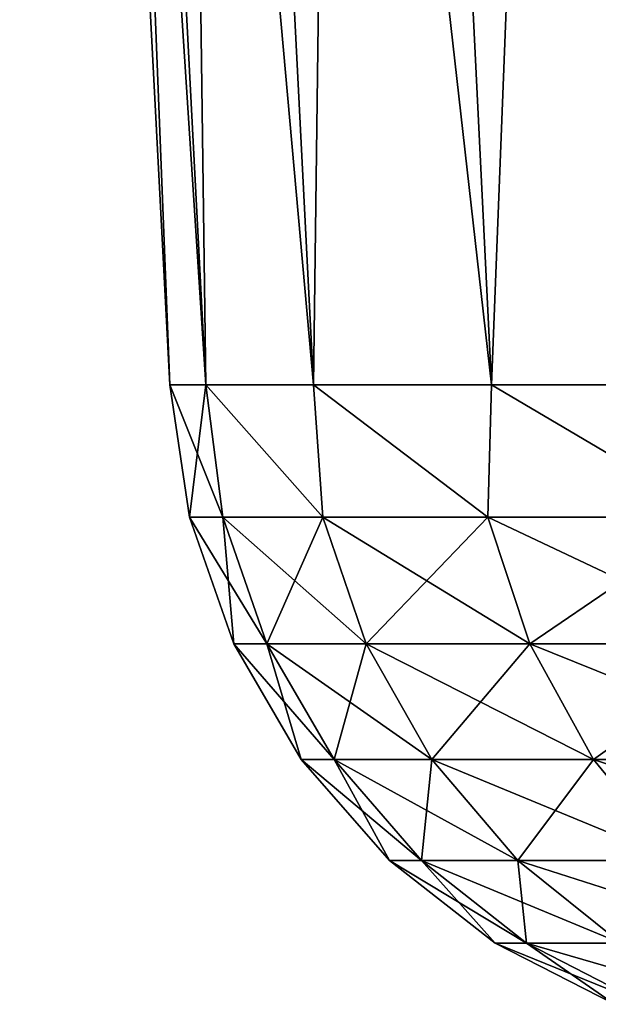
# Model space of a CAD drawing. Header units: millimetres. Extents: x -125 to 125, y -4 to 54.
# Tile 26 of 256: x -116.381 to -115.972, y -3.465 to -2.768. Entities that reach past the tile are written whole.
import ezdxf

# ---------------------------------------------------------------- set-up
doc = ezdxf.new("R2010")
doc.units = ezdxf.units.MM
doc.header["$LTSCALE"] = 65.185185
for name, color, linetype in [('221', 7, 'CONTINUOUS'), ('222', 7, 'CONTINUOUS'), ('223', 7, 'CONTINUOUS'), ('224', 7, 'CONTINUOUS'), ('25', 7, 'CONTINUOUS'), ('27', 7, 'CONTINUOUS'), ('30', 7, 'CONTINUOUS'), ('32', 7, 'CONTINUOUS')]:
    doc.layers.add(name, color=color, linetype=linetype)

msp = doc.modelspace()

# ---------------------------------------------------------------- linework, layer by layer
at = {"layer": '221', "color": 7, "linetype": 'Continuous'}
for points in [[(-116.27483, -3.02617, -112.5), (-116.24931, -3.02617, -112.93823), (-116.26093, -3.1199, -112.5), (-116.27483, -3.02617, -112.5)], [(-116.24931, -3.02617, -112.93823), (-116.23728, -3.1199, -112.92109), (-116.26093, -3.1199, -112.5), (-116.24931, -3.02617, -112.93823)], [(-116.24931, -3.02617, -112.93823), (-116.17308, -3.02617, -113.37054), (-116.16663, -3.1199, -113.33689), (-116.24931, -3.02617, -112.93823)], [(-116.24931, -3.02617, -112.93823), (-116.16663, -3.1199, -113.33689), (-116.23728, -3.1199, -112.92109), (-116.24931, -3.02617, -112.93823)], [(-116.17308, -3.02617, -113.37054), (-116.04718, -3.02617, -113.79107), (-116.04988, -3.1199, -113.74216), (-116.17308, -3.02617, -113.37054)], [(-116.17308, -3.02617, -113.37054), (-116.04988, -3.1199, -113.74216), (-116.16663, -3.1199, -113.33689), (-116.17308, -3.02617, -113.37054)], [(-116.04718, -3.02617, -113.79107), (-115.88848, -3.1199, -114.13181), (-116.04988, -3.1199, -113.74216), (-116.04718, -3.02617, -113.79107)], [(-116.04718, -3.02617, -113.79107), (-115.87331, -3.02617, -114.19414), (-115.88848, -3.1199, -114.13181), (-116.04718, -3.02617, -113.79107)], [(-116.23728, -3.1199, -112.92109), (-116.22955, -3.20942, -112.5), (-116.26093, -3.1199, -112.5), (-116.23728, -3.1199, -112.92109)], [(-116.2061, -3.20942, -112.91758), (-116.22955, -3.20942, -112.5), (-116.23728, -3.1199, -112.92109), (-116.2061, -3.20942, -112.91758)], [(-116.16663, -3.1199, -113.33689), (-116.2061, -3.20942, -112.91758), (-116.23728, -3.1199, -112.92109), (-116.16663, -3.1199, -113.33689)], [(-116.13604, -3.20942, -113.3299), (-116.2061, -3.20942, -112.91758), (-116.16663, -3.1199, -113.33689), (-116.13604, -3.20942, -113.3299)], [(-116.04988, -3.1199, -113.74216), (-116.13604, -3.20942, -113.3299), (-116.16663, -3.1199, -113.33689), (-116.04988, -3.1199, -113.74216)], [(-116.02026, -3.20942, -113.73179), (-116.13604, -3.20942, -113.3299), (-116.04988, -3.1199, -113.74216), (-116.02026, -3.20942, -113.73179)], [(-115.88848, -3.1199, -114.13181), (-116.02026, -3.20942, -113.73179), (-116.04988, -3.1199, -113.74216), (-115.88848, -3.1199, -114.13181)], [(-115.86021, -3.20942, -114.11819), (-116.02026, -3.20942, -113.73179), (-115.88848, -3.1199, -114.13181), (-115.86021, -3.20942, -114.11819)], [(-116.2061, -3.20942, -112.91758), (-116.18183, -3.29139, -112.5), (-116.22955, -3.20942, -112.5), (-116.2061, -3.20942, -112.91758)], [(-116.13604, -3.20942, -113.3299), (-116.15868, -3.29139, -112.91223), (-116.2061, -3.20942, -112.91758), (-116.13604, -3.20942, -113.3299)], [(-116.15868, -3.29139, -112.91223), (-116.18183, -3.29139, -112.5), (-116.2061, -3.20942, -112.91758), (-116.15868, -3.29139, -112.91223)], [(-116.08952, -3.29139, -113.31928), (-116.15868, -3.29139, -112.91223), (-116.13604, -3.20942, -113.3299), (-116.08952, -3.29139, -113.31928)], [(-116.02026, -3.20942, -113.73179), (-116.08952, -3.29139, -113.31928), (-116.13604, -3.20942, -113.3299), (-116.02026, -3.20942, -113.73179)], [(-115.97522, -3.29139, -113.71603), (-116.08952, -3.29139, -113.31928), (-116.02026, -3.20942, -113.73179), (-115.97522, -3.29139, -113.71603)], [(-115.86021, -3.20942, -114.11819), (-115.97522, -3.29139, -113.71603), (-116.02026, -3.20942, -113.73179), (-115.86021, -3.20942, -114.11819)], [(-115.81721, -3.29139, -114.09749), (-115.97522, -3.29139, -113.71603), (-115.86021, -3.20942, -114.11819), (-115.81721, -3.29139, -114.09749)], [(-116.15868, -3.29139, -112.91223), (-116.11949, -3.36288, -112.5), (-116.18183, -3.29139, -112.5), (-116.15868, -3.29139, -112.91223)], [(-116.09673, -3.36288, -112.90525), (-116.11949, -3.36288, -112.5), (-116.15868, -3.29139, -112.91223), (-116.09673, -3.36288, -112.90525)], [(-116.08952, -3.29139, -113.31928), (-116.09673, -3.36288, -112.90525), (-116.15868, -3.29139, -112.91223), (-116.08952, -3.29139, -113.31928)], [(-116.02874, -3.36288, -113.30541), (-116.09673, -3.36288, -112.90525), (-116.08952, -3.29139, -113.31928), (-116.02874, -3.36288, -113.30541)], [(-115.97522, -3.29139, -113.71603), (-116.02874, -3.36288, -113.30541), (-116.08952, -3.29139, -113.31928), (-115.97522, -3.29139, -113.71603)], [(-115.91637, -3.36288, -113.69544), (-116.02874, -3.36288, -113.30541), (-115.97522, -3.29139, -113.71603), (-115.91637, -3.36288, -113.69544)], [(-115.81721, -3.29139, -114.09749), (-115.91637, -3.36288, -113.69544), (-115.97522, -3.29139, -113.71603), (-115.81721, -3.29139, -114.09749)], [(-116.09673, -3.36288, -112.90525), (-116.04477, -3.42131, -112.5), (-116.11949, -3.36288, -112.5), (-116.09673, -3.36288, -112.90525)], [(-116.02248, -3.42131, -112.89689), (-116.04477, -3.42131, -112.5), (-116.09673, -3.36288, -112.90525), (-116.02248, -3.42131, -112.89689)], [(-116.02874, -3.36288, -113.30541), (-116.02248, -3.42131, -112.89689), (-116.09673, -3.36288, -112.90525), (-116.02874, -3.36288, -113.30541)], [(-115.95589, -3.42131, -113.28878), (-116.02248, -3.42131, -112.89689), (-116.02874, -3.36288, -113.30541), (-115.95589, -3.42131, -113.28878)], [(-115.91637, -3.36288, -113.69544), (-115.95589, -3.42131, -113.28878), (-116.02874, -3.36288, -113.30541), (-115.91637, -3.36288, -113.69544)], [(-116.02248, -3.42131, -112.89689), (-115.96036, -3.46458, -112.5), (-116.04477, -3.42131, -112.5), (-116.02248, -3.42131, -112.89689)], [(-115.9386, -3.46458, -112.88744), (-115.96036, -3.46458, -112.5), (-116.02248, -3.42131, -112.89689), (-115.9386, -3.46458, -112.88744)], [(-115.95589, -3.42131, -113.28878), (-115.9386, -3.46458, -112.88744), (-116.02248, -3.42131, -112.89689), (-115.95589, -3.42131, -113.28878)]]:
    msp.add_3dface(points, dxfattribs=at)
at = {"layer": '222', "color": 7, "linetype": 'Continuous'}
for points in [[(-116.27483, -3.02617, -112.5), (-116.26093, -3.1199, -112.5), (-116.23728, -3.1199, -112.07891), (-116.27483, -3.02617, -112.5)], [(-116.24931, -3.02617, -112.06177), (-116.27483, -3.02617, -112.5), (-116.23728, -3.1199, -112.07891), (-116.24931, -3.02617, -112.06177)], [(-116.24931, -3.02617, -112.06177), (-116.23728, -3.1199, -112.07891), (-116.16663, -3.1199, -111.66311), (-116.24931, -3.02617, -112.06177)], [(-116.17308, -3.02617, -111.62946), (-116.24931, -3.02617, -112.06177), (-116.16663, -3.1199, -111.66311), (-116.17308, -3.02617, -111.62946)], [(-116.04718, -3.02617, -111.20893), (-116.17308, -3.02617, -111.62946), (-116.04988, -3.1199, -111.25784), (-116.04718, -3.02617, -111.20893)], [(-116.17308, -3.02617, -111.62946), (-116.16663, -3.1199, -111.66311), (-116.04988, -3.1199, -111.25784), (-116.17308, -3.02617, -111.62946)], [(-116.04718, -3.02617, -111.20893), (-116.04988, -3.1199, -111.25784), (-115.88848, -3.1199, -110.86819), (-116.04718, -3.02617, -111.20893)], [(-115.87331, -3.02617, -110.80586), (-116.04718, -3.02617, -111.20893), (-115.88848, -3.1199, -110.86819), (-115.87331, -3.02617, -110.80586)], [(-116.26093, -3.1199, -112.5), (-116.2061, -3.20942, -112.08242), (-116.23728, -3.1199, -112.07891), (-116.26093, -3.1199, -112.5)], [(-116.26093, -3.1199, -112.5), (-116.22955, -3.20942, -112.5), (-116.2061, -3.20942, -112.08242), (-116.26093, -3.1199, -112.5)], [(-116.2061, -3.20942, -112.08242), (-116.13604, -3.20942, -111.6701), (-116.23728, -3.1199, -112.07891), (-116.2061, -3.20942, -112.08242)], [(-116.23728, -3.1199, -112.07891), (-116.13604, -3.20942, -111.6701), (-116.16663, -3.1199, -111.66311), (-116.23728, -3.1199, -112.07891)], [(-116.13604, -3.20942, -111.6701), (-116.02026, -3.20942, -111.26821), (-116.16663, -3.1199, -111.66311), (-116.13604, -3.20942, -111.6701)], [(-116.16663, -3.1199, -111.66311), (-116.02026, -3.20942, -111.26821), (-116.04988, -3.1199, -111.25784), (-116.16663, -3.1199, -111.66311)], [(-116.02026, -3.20942, -111.26821), (-115.86021, -3.20942, -110.88181), (-116.04988, -3.1199, -111.25784), (-116.02026, -3.20942, -111.26821)], [(-116.04988, -3.1199, -111.25784), (-115.86021, -3.20942, -110.88181), (-115.88848, -3.1199, -110.86819), (-116.04988, -3.1199, -111.25784)], [(-116.22955, -3.20942, -112.5), (-116.18183, -3.29139, -112.5), (-116.15868, -3.29139, -112.08777), (-116.22955, -3.20942, -112.5)], [(-116.22955, -3.20942, -112.5), (-116.15868, -3.29139, -112.08777), (-116.2061, -3.20942, -112.08242), (-116.22955, -3.20942, -112.5)], [(-116.15868, -3.29139, -112.08777), (-116.08952, -3.29139, -111.68072), (-116.2061, -3.20942, -112.08242), (-116.15868, -3.29139, -112.08777)], [(-116.2061, -3.20942, -112.08242), (-116.08952, -3.29139, -111.68072), (-116.13604, -3.20942, -111.6701), (-116.2061, -3.20942, -112.08242)], [(-116.08952, -3.29139, -111.68072), (-115.97522, -3.29139, -111.28397), (-116.13604, -3.20942, -111.6701), (-116.08952, -3.29139, -111.68072)], [(-116.13604, -3.20942, -111.6701), (-115.97522, -3.29139, -111.28397), (-116.02026, -3.20942, -111.26821), (-116.13604, -3.20942, -111.6701)], [(-115.97522, -3.29139, -111.28397), (-115.81721, -3.29139, -110.90251), (-116.02026, -3.20942, -111.26821), (-115.97522, -3.29139, -111.28397)], [(-116.02026, -3.20942, -111.26821), (-115.81721, -3.29139, -110.90251), (-115.86021, -3.20942, -110.88181), (-116.02026, -3.20942, -111.26821)], [(-116.18183, -3.29139, -112.5), (-116.11949, -3.36288, -112.5), (-116.09673, -3.36288, -112.09475), (-116.18183, -3.29139, -112.5)], [(-116.18183, -3.29139, -112.5), (-116.09673, -3.36288, -112.09475), (-116.15868, -3.29139, -112.08777), (-116.18183, -3.29139, -112.5)], [(-116.09673, -3.36288, -112.09475), (-116.02874, -3.36288, -111.69459), (-116.15868, -3.29139, -112.08777), (-116.09673, -3.36288, -112.09475)], [(-116.15868, -3.29139, -112.08777), (-116.02874, -3.36288, -111.69459), (-116.08952, -3.29139, -111.68072), (-116.15868, -3.29139, -112.08777)], [(-116.02874, -3.36288, -111.69459), (-115.91637, -3.36288, -111.30456), (-116.08952, -3.29139, -111.68072), (-116.02874, -3.36288, -111.69459)], [(-116.08952, -3.29139, -111.68072), (-115.91637, -3.36288, -111.30456), (-115.97522, -3.29139, -111.28397), (-116.08952, -3.29139, -111.68072)], [(-115.91637, -3.36288, -111.30456), (-115.76105, -3.36288, -110.92956), (-115.97522, -3.29139, -111.28397), (-115.91637, -3.36288, -111.30456)], [(-115.97522, -3.29139, -111.28397), (-115.76105, -3.36288, -110.92956), (-115.81721, -3.29139, -110.90251), (-115.97522, -3.29139, -111.28397)], [(-116.11949, -3.36288, -112.5), (-116.02248, -3.42131, -112.10311), (-116.09673, -3.36288, -112.09475), (-116.11949, -3.36288, -112.5)], [(-116.11949, -3.36288, -112.5), (-116.04477, -3.42131, -112.5), (-116.02248, -3.42131, -112.10311), (-116.11949, -3.36288, -112.5)], [(-116.02248, -3.42131, -112.10311), (-115.95589, -3.42131, -111.71122), (-116.09673, -3.36288, -112.09475), (-116.02248, -3.42131, -112.10311)], [(-116.09673, -3.36288, -112.09475), (-115.95589, -3.42131, -111.71122), (-116.02874, -3.36288, -111.69459), (-116.09673, -3.36288, -112.09475)], [(-116.02874, -3.36288, -111.69459), (-115.84585, -3.42131, -111.32924), (-115.91637, -3.36288, -111.30456), (-116.02874, -3.36288, -111.69459)], [(-115.95589, -3.42131, -111.71122), (-115.84585, -3.42131, -111.32924), (-116.02874, -3.36288, -111.69459), (-115.95589, -3.42131, -111.71122)], [(-116.04477, -3.42131, -112.5), (-115.96036, -3.46458, -112.5), (-115.9386, -3.46458, -112.11256), (-116.04477, -3.42131, -112.5)], [(-116.04477, -3.42131, -112.5), (-115.9386, -3.46458, -112.11256), (-116.02248, -3.42131, -112.10311), (-116.04477, -3.42131, -112.5)], [(-116.02248, -3.42131, -112.10311), (-115.8736, -3.46458, -111.73), (-115.95589, -3.42131, -111.71122), (-116.02248, -3.42131, -112.10311)], [(-115.9386, -3.46458, -112.11256), (-115.8736, -3.46458, -111.73), (-116.02248, -3.42131, -112.10311), (-115.9386, -3.46458, -112.11256)]]:
    msp.add_3dface(points, dxfattribs=at)
at = {"layer": '223', "color": 7, "linetype": 'Continuous'}
for points in [[(-116.24931, -3.02617, 112.93823), (-116.27483, -3.02617, 112.5), (-116.23728, -3.1199, 112.92109), (-116.24931, -3.02617, 112.93823)], [(-116.27483, -3.02617, 112.5), (-116.26093, -3.1199, 112.5), (-116.23728, -3.1199, 112.92109), (-116.27483, -3.02617, 112.5)], [(-116.17308, -3.02617, 113.37054), (-116.24931, -3.02617, 112.93823), (-116.16663, -3.1199, 113.33689), (-116.17308, -3.02617, 113.37054)], [(-116.24931, -3.02617, 112.93823), (-116.23728, -3.1199, 112.92109), (-116.16663, -3.1199, 113.33689), (-116.24931, -3.02617, 112.93823)], [(-116.04718, -3.02617, 113.79107), (-116.17308, -3.02617, 113.37054), (-116.04988, -3.1199, 113.74216), (-116.04718, -3.02617, 113.79107)], [(-116.17308, -3.02617, 113.37054), (-116.16663, -3.1199, 113.33689), (-116.04988, -3.1199, 113.74216), (-116.17308, -3.02617, 113.37054)], [(-116.04718, -3.02617, 113.79107), (-116.04988, -3.1199, 113.74216), (-115.88848, -3.1199, 114.13181), (-116.04718, -3.02617, 113.79107)], [(-115.87331, -3.02617, 114.19414), (-116.04718, -3.02617, 113.79107), (-115.88848, -3.1199, 114.13181), (-115.87331, -3.02617, 114.19414)], [(-116.22955, -3.20942, 112.5), (-116.2061, -3.20942, 112.91758), (-116.26093, -3.1199, 112.5), (-116.22955, -3.20942, 112.5)], [(-116.26093, -3.1199, 112.5), (-116.2061, -3.20942, 112.91758), (-116.23728, -3.1199, 112.92109), (-116.26093, -3.1199, 112.5)], [(-116.2061, -3.20942, 112.91758), (-116.13604, -3.20942, 113.3299), (-116.23728, -3.1199, 112.92109), (-116.2061, -3.20942, 112.91758)], [(-116.23728, -3.1199, 112.92109), (-116.13604, -3.20942, 113.3299), (-116.16663, -3.1199, 113.33689), (-116.23728, -3.1199, 112.92109)], [(-116.13604, -3.20942, 113.3299), (-116.02026, -3.20942, 113.73179), (-116.16663, -3.1199, 113.33689), (-116.13604, -3.20942, 113.3299)], [(-116.16663, -3.1199, 113.33689), (-116.02026, -3.20942, 113.73179), (-116.04988, -3.1199, 113.74216), (-116.16663, -3.1199, 113.33689)], [(-116.02026, -3.20942, 113.73179), (-115.86021, -3.20942, 114.11819), (-116.04988, -3.1199, 113.74216), (-116.02026, -3.20942, 113.73179)], [(-116.04988, -3.1199, 113.74216), (-115.86021, -3.20942, 114.11819), (-115.88848, -3.1199, 114.13181), (-116.04988, -3.1199, 113.74216)], [(-116.22955, -3.20942, 112.5), (-116.15868, -3.29139, 112.91223), (-116.2061, -3.20942, 112.91758), (-116.22955, -3.20942, 112.5)], [(-116.18183, -3.29139, 112.5), (-116.15868, -3.29139, 112.91223), (-116.22955, -3.20942, 112.5), (-116.18183, -3.29139, 112.5)], [(-116.15868, -3.29139, 112.91223), (-116.08952, -3.29139, 113.31928), (-116.2061, -3.20942, 112.91758), (-116.15868, -3.29139, 112.91223)], [(-116.2061, -3.20942, 112.91758), (-116.08952, -3.29139, 113.31928), (-116.13604, -3.20942, 113.3299), (-116.2061, -3.20942, 112.91758)], [(-116.08952, -3.29139, 113.31928), (-115.97522, -3.29139, 113.71603), (-116.13604, -3.20942, 113.3299), (-116.08952, -3.29139, 113.31928)], [(-116.13604, -3.20942, 113.3299), (-115.97522, -3.29139, 113.71603), (-116.02026, -3.20942, 113.73179), (-116.13604, -3.20942, 113.3299)], [(-115.97522, -3.29139, 113.71603), (-115.81721, -3.29139, 114.09749), (-116.02026, -3.20942, 113.73179), (-115.97522, -3.29139, 113.71603)], [(-116.02026, -3.20942, 113.73179), (-115.81721, -3.29139, 114.09749), (-115.86021, -3.20942, 114.11819), (-116.02026, -3.20942, 113.73179)], [(-116.11949, -3.36288, 112.5), (-116.09673, -3.36288, 112.90525), (-116.18183, -3.29139, 112.5), (-116.11949, -3.36288, 112.5)], [(-116.18183, -3.29139, 112.5), (-116.09673, -3.36288, 112.90525), (-116.15868, -3.29139, 112.91223), (-116.18183, -3.29139, 112.5)], [(-116.09673, -3.36288, 112.90525), (-116.02874, -3.36288, 113.30541), (-116.15868, -3.29139, 112.91223), (-116.09673, -3.36288, 112.90525)], [(-116.15868, -3.29139, 112.91223), (-116.02874, -3.36288, 113.30541), (-116.08952, -3.29139, 113.31928), (-116.15868, -3.29139, 112.91223)], [(-116.02874, -3.36288, 113.30541), (-115.91637, -3.36288, 113.69544), (-116.08952, -3.29139, 113.31928), (-116.02874, -3.36288, 113.30541)], [(-116.08952, -3.29139, 113.31928), (-115.91637, -3.36288, 113.69544), (-115.97522, -3.29139, 113.71603), (-116.08952, -3.29139, 113.31928)], [(-115.91637, -3.36288, 113.69544), (-115.76105, -3.36288, 114.07044), (-115.97522, -3.29139, 113.71603), (-115.91637, -3.36288, 113.69544)], [(-115.97522, -3.29139, 113.71603), (-115.76105, -3.36288, 114.07044), (-115.81721, -3.29139, 114.09749), (-115.97522, -3.29139, 113.71603)], [(-116.11949, -3.36288, 112.5), (-116.02248, -3.42131, 112.89689), (-116.09673, -3.36288, 112.90525), (-116.11949, -3.36288, 112.5)], [(-116.04477, -3.42131, 112.5), (-116.02248, -3.42131, 112.89689), (-116.11949, -3.36288, 112.5), (-116.04477, -3.42131, 112.5)], [(-116.09673, -3.36288, 112.90525), (-115.95589, -3.42131, 113.28878), (-116.02874, -3.36288, 113.30541), (-116.09673, -3.36288, 112.90525)], [(-116.02248, -3.42131, 112.89689), (-115.95589, -3.42131, 113.28878), (-116.09673, -3.36288, 112.90525), (-116.02248, -3.42131, 112.89689)], [(-116.02874, -3.36288, 113.30541), (-115.84585, -3.42131, 113.67076), (-115.91637, -3.36288, 113.69544), (-116.02874, -3.36288, 113.30541)], [(-115.95589, -3.42131, 113.28878), (-115.84585, -3.42131, 113.67076), (-116.02874, -3.36288, 113.30541), (-115.95589, -3.42131, 113.28878)], [(-115.96036, -3.46458, 112.5), (-115.9386, -3.46458, 112.88744), (-116.04477, -3.42131, 112.5), (-115.96036, -3.46458, 112.5)], [(-116.04477, -3.42131, 112.5), (-115.9386, -3.46458, 112.88744), (-116.02248, -3.42131, 112.89689), (-116.04477, -3.42131, 112.5)], [(-115.9386, -3.46458, 112.88744), (-115.8736, -3.46458, 113.27), (-116.02248, -3.42131, 112.89689), (-115.9386, -3.46458, 112.88744)], [(-116.02248, -3.42131, 112.89689), (-115.8736, -3.46458, 113.27), (-115.95589, -3.42131, 113.28878), (-116.02248, -3.42131, 112.89689)]]:
    msp.add_3dface(points, dxfattribs=at)
at = {"layer": '224', "color": 7, "linetype": 'Continuous'}
for points in [[(-116.27483, -3.02617, 112.5), (-116.24931, -3.02617, 112.06177), (-116.26093, -3.1199, 112.5), (-116.27483, -3.02617, 112.5)], [(-116.26093, -3.1199, 112.5), (-116.24931, -3.02617, 112.06177), (-116.23728, -3.1199, 112.07891), (-116.26093, -3.1199, 112.5)], [(-116.24931, -3.02617, 112.06177), (-116.17308, -3.02617, 111.62946), (-116.16663, -3.1199, 111.66311), (-116.24931, -3.02617, 112.06177)], [(-116.24931, -3.02617, 112.06177), (-116.16663, -3.1199, 111.66311), (-116.23728, -3.1199, 112.07891), (-116.24931, -3.02617, 112.06177)], [(-116.17308, -3.02617, 111.62946), (-116.04718, -3.02617, 111.20893), (-116.04988, -3.1199, 111.25784), (-116.17308, -3.02617, 111.62946)], [(-116.17308, -3.02617, 111.62946), (-116.04988, -3.1199, 111.25784), (-116.16663, -3.1199, 111.66311), (-116.17308, -3.02617, 111.62946)], [(-116.04718, -3.02617, 111.20893), (-115.88848, -3.1199, 110.86819), (-116.04988, -3.1199, 111.25784), (-116.04718, -3.02617, 111.20893)], [(-116.04718, -3.02617, 111.20893), (-115.87331, -3.02617, 110.80586), (-115.88848, -3.1199, 110.86819), (-116.04718, -3.02617, 111.20893)], [(-116.22955, -3.20942, 112.5), (-116.26093, -3.1199, 112.5), (-116.23728, -3.1199, 112.07891), (-116.22955, -3.20942, 112.5)], [(-116.16663, -3.1199, 111.66311), (-116.2061, -3.20942, 112.08242), (-116.23728, -3.1199, 112.07891), (-116.16663, -3.1199, 111.66311)], [(-116.2061, -3.20942, 112.08242), (-116.22955, -3.20942, 112.5), (-116.23728, -3.1199, 112.07891), (-116.2061, -3.20942, 112.08242)], [(-116.13604, -3.20942, 111.6701), (-116.2061, -3.20942, 112.08242), (-116.16663, -3.1199, 111.66311), (-116.13604, -3.20942, 111.6701)], [(-116.04988, -3.1199, 111.25784), (-116.13604, -3.20942, 111.6701), (-116.16663, -3.1199, 111.66311), (-116.04988, -3.1199, 111.25784)], [(-116.02026, -3.20942, 111.26821), (-116.13604, -3.20942, 111.6701), (-116.04988, -3.1199, 111.25784), (-116.02026, -3.20942, 111.26821)], [(-115.88848, -3.1199, 110.86819), (-116.02026, -3.20942, 111.26821), (-116.04988, -3.1199, 111.25784), (-115.88848, -3.1199, 110.86819)], [(-115.86021, -3.20942, 110.88181), (-116.02026, -3.20942, 111.26821), (-115.88848, -3.1199, 110.86819), (-115.86021, -3.20942, 110.88181)], [(-116.18183, -3.29139, 112.5), (-116.22955, -3.20942, 112.5), (-116.2061, -3.20942, 112.08242), (-116.18183, -3.29139, 112.5)], [(-116.13604, -3.20942, 111.6701), (-116.15868, -3.29139, 112.08777), (-116.2061, -3.20942, 112.08242), (-116.13604, -3.20942, 111.6701)], [(-116.15868, -3.29139, 112.08777), (-116.18183, -3.29139, 112.5), (-116.2061, -3.20942, 112.08242), (-116.15868, -3.29139, 112.08777)], [(-116.08952, -3.29139, 111.68072), (-116.15868, -3.29139, 112.08777), (-116.13604, -3.20942, 111.6701), (-116.08952, -3.29139, 111.68072)], [(-116.02026, -3.20942, 111.26821), (-116.08952, -3.29139, 111.68072), (-116.13604, -3.20942, 111.6701), (-116.02026, -3.20942, 111.26821)], [(-115.97522, -3.29139, 111.28397), (-116.08952, -3.29139, 111.68072), (-116.02026, -3.20942, 111.26821), (-115.97522, -3.29139, 111.28397)], [(-115.86021, -3.20942, 110.88181), (-115.97522, -3.29139, 111.28397), (-116.02026, -3.20942, 111.26821), (-115.86021, -3.20942, 110.88181)], [(-115.81721, -3.29139, 110.90251), (-115.97522, -3.29139, 111.28397), (-115.86021, -3.20942, 110.88181), (-115.81721, -3.29139, 110.90251)], [(-116.11949, -3.36288, 112.5), (-116.18183, -3.29139, 112.5), (-116.15868, -3.29139, 112.08777), (-116.11949, -3.36288, 112.5)], [(-116.08952, -3.29139, 111.68072), (-116.09673, -3.36288, 112.09475), (-116.15868, -3.29139, 112.08777), (-116.08952, -3.29139, 111.68072)], [(-116.09673, -3.36288, 112.09475), (-116.11949, -3.36288, 112.5), (-116.15868, -3.29139, 112.08777), (-116.09673, -3.36288, 112.09475)], [(-116.02874, -3.36288, 111.69459), (-116.09673, -3.36288, 112.09475), (-116.08952, -3.29139, 111.68072), (-116.02874, -3.36288, 111.69459)], [(-115.97522, -3.29139, 111.28397), (-116.02874, -3.36288, 111.69459), (-116.08952, -3.29139, 111.68072), (-115.97522, -3.29139, 111.28397)], [(-115.91637, -3.36288, 111.30456), (-116.02874, -3.36288, 111.69459), (-115.97522, -3.29139, 111.28397), (-115.91637, -3.36288, 111.30456)], [(-115.81721, -3.29139, 110.90251), (-115.91637, -3.36288, 111.30456), (-115.97522, -3.29139, 111.28397), (-115.81721, -3.29139, 110.90251)], [(-116.04477, -3.42131, 112.5), (-116.11949, -3.36288, 112.5), (-116.09673, -3.36288, 112.09475), (-116.04477, -3.42131, 112.5)], [(-116.02874, -3.36288, 111.69459), (-116.02248, -3.42131, 112.10311), (-116.09673, -3.36288, 112.09475), (-116.02874, -3.36288, 111.69459)], [(-116.02248, -3.42131, 112.10311), (-116.04477, -3.42131, 112.5), (-116.09673, -3.36288, 112.09475), (-116.02248, -3.42131, 112.10311)], [(-115.91637, -3.36288, 111.30456), (-115.95589, -3.42131, 111.71122), (-116.02874, -3.36288, 111.69459), (-115.91637, -3.36288, 111.30456)], [(-115.95589, -3.42131, 111.71122), (-116.02248, -3.42131, 112.10311), (-116.02874, -3.36288, 111.69459), (-115.95589, -3.42131, 111.71122)], [(-115.96036, -3.46458, 112.5), (-116.04477, -3.42131, 112.5), (-116.02248, -3.42131, 112.10311), (-115.96036, -3.46458, 112.5)], [(-115.9386, -3.46458, 112.11256), (-115.96036, -3.46458, 112.5), (-116.02248, -3.42131, 112.10311), (-115.9386, -3.46458, 112.11256)], [(-115.95589, -3.42131, 111.71122), (-115.9386, -3.46458, 112.11256), (-116.02248, -3.42131, 112.10311), (-115.95589, -3.42131, 111.71122)]]:
    msp.add_3dface(points, dxfattribs=at)
at = {"layer": '25', "color": 7, "linetype": 'Continuous'}
for points in [[(-116.35478, -1, -112.95056), (-116.27483, -3.02617, -112.5), (-116.38102, -1, -112.5), (-116.35478, -1, -112.95056)], [(-116.27641, -1, -113.39502), (-116.24931, -3.02617, -112.93823), (-116.35478, -1, -112.95056), (-116.27641, -1, -113.39502)], [(-116.24931, -3.02617, -112.93823), (-116.27483, -3.02617, -112.5), (-116.35478, -1, -112.95056), (-116.24931, -3.02617, -112.93823)], [(-116.17308, -3.02617, -113.37054), (-116.24931, -3.02617, -112.93823), (-116.27641, -1, -113.39502), (-116.17308, -3.02617, -113.37054)], [(-116.14697, -1, -113.82738), (-116.17308, -3.02617, -113.37054), (-116.27641, -1, -113.39502), (-116.14697, -1, -113.82738)], [(-116.04718, -3.02617, -113.79107), (-116.17308, -3.02617, -113.37054), (-116.14697, -1, -113.82738), (-116.04718, -3.02617, -113.79107)], [(-115.96821, -1, -114.24179), (-116.04718, -3.02617, -113.79107), (-116.14697, -1, -113.82738), (-115.96821, -1, -114.24179)], [(-115.87331, -3.02617, -114.19414), (-116.04718, -3.02617, -113.79107), (-115.96821, -1, -114.24179), (-115.87331, -3.02617, -114.19414)]]:
    msp.add_3dface(points, dxfattribs=at)
at = {"layer": '27', "color": 7, "linetype": 'Continuous'}
for points in [[(-116.35478, -1, 112.04944), (-116.27483, -3.02617, 112.5), (-116.38102, -1, 112.5), (-116.35478, -1, 112.04944)], [(-116.27641, -1, 111.60498), (-116.24931, -3.02617, 112.06177), (-116.35478, -1, 112.04944), (-116.27641, -1, 111.60498)], [(-116.24931, -3.02617, 112.06177), (-116.27483, -3.02617, 112.5), (-116.35478, -1, 112.04944), (-116.24931, -3.02617, 112.06177)], [(-116.14697, -1, 111.17262), (-116.17308, -3.02617, 111.62946), (-116.27641, -1, 111.60498), (-116.14697, -1, 111.17262)], [(-116.17308, -3.02617, 111.62946), (-116.24931, -3.02617, 112.06177), (-116.27641, -1, 111.60498), (-116.17308, -3.02617, 111.62946)], [(-116.04718, -3.02617, 111.20893), (-116.17308, -3.02617, 111.62946), (-116.14697, -1, 111.17262), (-116.04718, -3.02617, 111.20893)], [(-115.96821, -1, 110.75821), (-116.04718, -3.02617, 111.20893), (-116.14697, -1, 111.17262), (-115.96821, -1, 110.75821)], [(-115.87331, -3.02617, 110.80586), (-116.04718, -3.02617, 111.20893), (-115.96821, -1, 110.75821), (-115.87331, -3.02617, 110.80586)]]:
    msp.add_3dface(points, dxfattribs=at)
at = {"layer": '30', "color": 7, "linetype": 'Continuous'}
for points in [[(-116.38102, -1, 112.5), (-116.24931, -3.02617, 112.93823), (-116.35478, -1, 112.95056), (-116.38102, -1, 112.5)], [(-116.38102, -1, 112.5), (-116.27483, -3.02617, 112.5), (-116.24931, -3.02617, 112.93823), (-116.38102, -1, 112.5)], [(-116.35478, -1, 112.95056), (-116.17308, -3.02617, 113.37054), (-116.27641, -1, 113.39502), (-116.35478, -1, 112.95056)], [(-116.24931, -3.02617, 112.93823), (-116.17308, -3.02617, 113.37054), (-116.35478, -1, 112.95056), (-116.24931, -3.02617, 112.93823)], [(-116.27641, -1, 113.39502), (-116.04718, -3.02617, 113.79107), (-116.14697, -1, 113.82738), (-116.27641, -1, 113.39502)], [(-116.17308, -3.02617, 113.37054), (-116.04718, -3.02617, 113.79107), (-116.27641, -1, 113.39502), (-116.17308, -3.02617, 113.37054)], [(-116.14697, -1, 113.82738), (-115.87331, -3.02617, 114.19414), (-115.96821, -1, 114.24179), (-116.14697, -1, 113.82738)], [(-116.04718, -3.02617, 113.79107), (-115.87331, -3.02617, 114.19414), (-116.14697, -1, 113.82738), (-116.04718, -3.02617, 113.79107)]]:
    msp.add_3dface(points, dxfattribs=at)
at = {"layer": '32', "color": 7, "linetype": 'Continuous'}
for points in [[(-116.38102, -1, -112.5), (-116.24931, -3.02617, -112.06177), (-116.35478, -1, -112.04944), (-116.38102, -1, -112.5)], [(-116.38102, -1, -112.5), (-116.27483, -3.02617, -112.5), (-116.24931, -3.02617, -112.06177), (-116.38102, -1, -112.5)], [(-116.35478, -1, -112.04944), (-116.17308, -3.02617, -111.62946), (-116.27641, -1, -111.60498), (-116.35478, -1, -112.04944)], [(-116.24931, -3.02617, -112.06177), (-116.17308, -3.02617, -111.62946), (-116.35478, -1, -112.04944), (-116.24931, -3.02617, -112.06177)], [(-116.27641, -1, -111.60498), (-116.04718, -3.02617, -111.20893), (-116.14697, -1, -111.17262), (-116.27641, -1, -111.60498)], [(-116.17308, -3.02617, -111.62946), (-116.04718, -3.02617, -111.20893), (-116.27641, -1, -111.60498), (-116.17308, -3.02617, -111.62946)], [(-116.14697, -1, -111.17262), (-115.87331, -3.02617, -110.80586), (-115.96821, -1, -110.75821), (-116.14697, -1, -111.17262)], [(-116.04718, -3.02617, -111.20893), (-115.87331, -3.02617, -110.80586), (-116.14697, -1, -111.17262), (-116.04718, -3.02617, -111.20893)]]:
    msp.add_3dface(points, dxfattribs=at)

doc.saveas('drawing.dxf')
